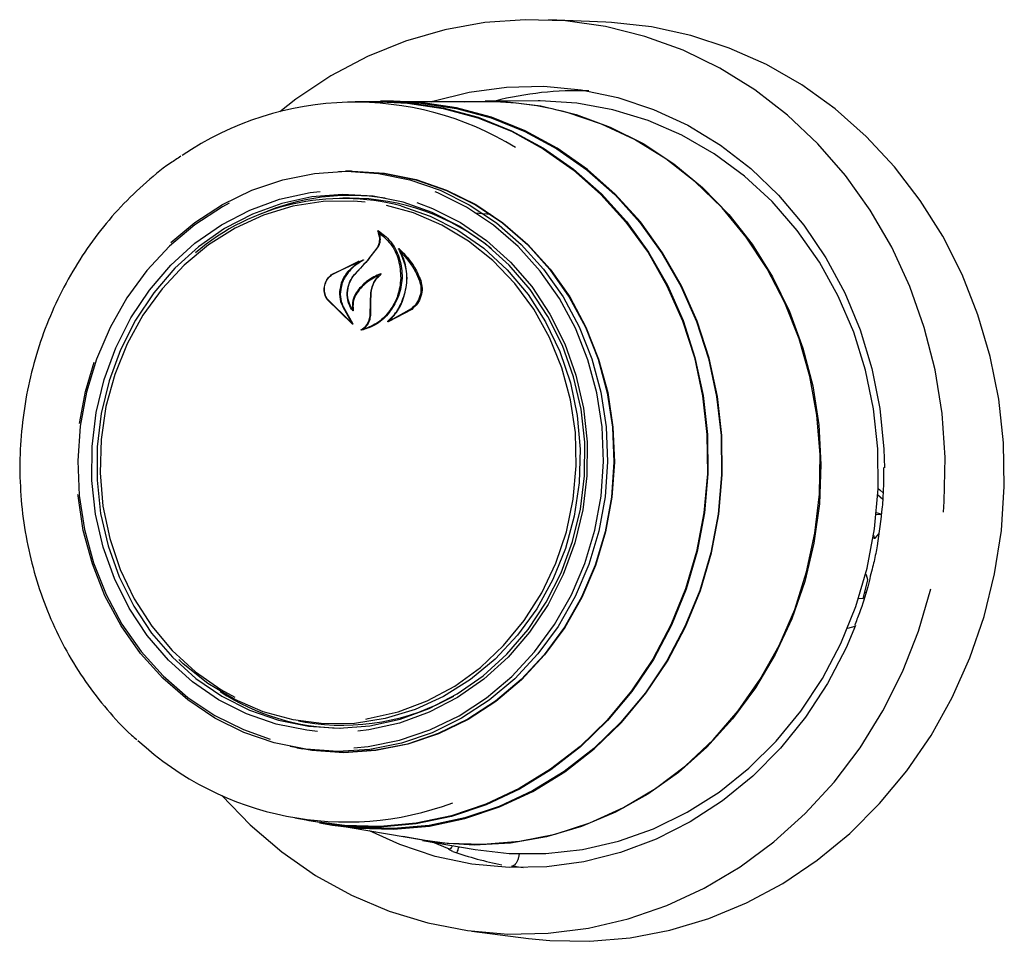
# Model space of a CAD drawing. Header units: inches. Extents: x 31 to 206, y 23 to 145.
# Tile 47 of 64: x 156.53 to 159.14, y 120.45 to 122.89. Entities that reach past the tile are written whole.
import ezdxf

# ---------------------------------------------------------------- set-up
doc = ezdxf.new("R2010")
doc.units = ezdxf.units.IN
doc.header["$LTSCALE"] = 16
doc.header["$MEASUREMENT"] = 0

msp = doc.modelspace()

# ---------------------------------------------------------------- linework, layer by layer
at = {"color": 7, "linetype": 'Continuous', "lineweight": 25}
for p, q in [((158.0855, 122.8875), (157.934, 122.8937)), ((157.4877, 122.676), (157.4209, 122.6759)), ((157.5226, 122.6779), (157.4877, 122.6778)), ((157.7651, 122.6766), (157.5223, 122.6761)), ((157.9067, 122.6786), (157.7653, 122.6784)), ((157.411, 122.4919), (157.3953, 122.4919)), ((157.4058, 122.4208), (157.3877, 122.4207)), ((157.7385, 122.3816), (157.7809, 122.3785)), ((157.4865, 122.3295), (157.483, 122.3298)), ((157.4568, 122.2593), (157.4788, 122.2879)), ((157.458, 122.2602), (157.4803, 122.2885)), ((157.5438, 122.2783), (157.5409, 122.2785)), ((157.3593, 122.2179), (157.4284, 122.2526)), ((157.3598, 122.2191), (157.4415, 122.2574)), ((157.4289, 122.2512), (157.4, 122.2248)), ((157.4205, 122.2192), (157.4568, 122.2593)), ((157.4306, 122.2525), (157.4286, 122.2527)), ((157.4613, 122.1435), (157.4623, 122.1695)), ((157.4624, 122.1437), (157.463, 122.1695)), ((157.4132, 122.0862), (157.3457, 122.1527)), ((157.4088, 122.0913), (157.3466, 122.1537)), ((157.4609, 122.1122), (157.4613, 122.1435)), ((157.4624, 122.1123), (157.4624, 122.1437)), ((157.3876, 122.1326), (157.4098, 122.0924)), ((157.389, 122.1334), (157.4142, 122.0874)), ((157.4125, 122.1275), (157.4126, 122.1275)), ((157.571, 122.1256), (157.5083, 122.0925)), ((157.5694, 122.1269), (157.5146, 122.0964)), ((157.5143, 122.0964), (157.5144, 122.0963)), ((156.7048, 121.9073), (156.7278, 121.9858)), ((156.689, 121.8223), (156.7048, 121.9073)), ((158.8064, 121.6338), (158.8204, 121.6222)), ((158.8035, 121.5822), (158.8164, 121.5811)), ((158.8166, 121.5822), (158.8038, 121.5856)), ((158.7951, 121.519), (158.7989, 121.5179)), ((158.7962, 121.526), (158.7974, 121.5201)), ((158.8014, 121.5193), (158.8103, 121.5302)), ((158.7923, 121.436), (158.7876, 121.4171)), ((158.7688, 121.3575), (158.7809, 121.4079)), ((158.776, 121.4216), (158.7748, 121.4219)), ((158.7809, 121.4079), (158.7773, 121.4199)), ((158.7688, 121.3575), (158.7564, 121.3586)), ((158.7731, 121.3754), (158.7761, 121.3746)), ((158.7466, 121.2839), (158.7269, 121.2786)), ((157.2706, 121.0331), (157.2884, 121.0301)), ((157.2662, 120.9617), (157.2817, 120.9591)), ((157.2606, 120.7761), (157.3264, 120.7647)), ((157.3261, 120.7629), (157.3606, 120.757)), ((157.3605, 120.7588), (157.5998, 120.7176)), ((157.5997, 120.7159), (157.7391, 120.6919)), ((157.6707, 120.6929), (157.6259, 120.7114)), ((157.6707, 120.6929), (157.6703, 120.6929)), ((157.8562, 120.6802), (157.854, 120.6709)), ((157.8358, 120.648), (157.8363, 120.6479)), ((157.8665, 120.6434), (157.8363, 120.6479)), ((157.73, 120.4753), (157.8804, 120.4561))]:
    msp.add_line(p, q, dxfattribs=at)
at = {"color": 7, "linetype": 'Continuous', "lineweight": 25, "flags": 128}
for points in [[(158.9816, 121.5874), (158.9837, 121.6154), (158.9859, 121.7327), (158.9778, 121.8495), (158.9593, 121.9647), (158.9308, 122.0772), (158.8924, 122.1861), (158.8445, 122.2903), (158.7875, 122.3887), (158.7221, 122.4806), (158.6487, 122.5649), (158.5681, 122.6411), (158.481, 122.7082), (158.3883, 122.7658), (158.2908, 122.8132), (158.1895, 122.8501), (158.0852, 122.8761), (157.9789, 122.8909), (157.8717, 122.8943), (157.7645, 122.8865), (157.6583, 122.8674), (157.5542, 122.8372), (157.4531, 122.7963), (157.3559, 122.7449), (157.2636, 122.6836), (157.2204, 122.6501)], [(157.8804, 120.4561), (157.9371, 120.4504), (158.0437, 120.4484), (158.1503, 120.4575), (158.2557, 120.4777), (158.359, 120.5087), (158.4592, 120.5503), (158.5556, 120.6022), (158.647, 120.6637), (158.7329, 120.7345), (158.8122, 120.8138), (158.8844, 120.9008), (158.9488, 120.9949), (159.0047, 121.0952), (159.0517, 121.2006), (159.0894, 121.3104), (159.1173, 121.4234), (159.1353, 121.5386), (159.1431, 121.6551), (159.1408, 121.7716), (159.1282, 121.8872), (159.1056, 122.0008), (159.0732, 122.1114), (159.0312, 122.2179), (158.98, 122.3194), (158.9201, 122.4149), (158.8521, 122.5036), (158.7765, 122.5847), (158.694, 122.6574), (158.6055, 122.7211), (158.5117, 122.7751), (158.4134, 122.8191), (158.3116, 122.8525), (158.2072, 122.8751), (158.1012, 122.8867), (158.0855, 122.8875)], [(157.6221, 122.6763), (157.6264, 122.6777), (157.7235, 122.7023), (157.8223, 122.7157), (157.9217, 122.7177), (158.0206, 122.7084), (158.1178, 122.6878), (158.2125, 122.6562), (158.3034, 122.614), (158.3897, 122.5614), (158.4703, 122.4993), (158.5444, 122.4282), (158.6112, 122.3489), (158.6699, 122.2622), (158.72, 122.1692), (158.7607, 122.0709), (158.7918, 121.9682), (158.8129, 121.8625), (158.8236, 121.7547), (158.8251, 121.7054)], [(157.4333, 122.6759), (157.4646, 122.6774), (157.56, 122.6747), (157.6544, 122.6607), (157.7467, 122.6356), (157.8358, 122.5997), (157.9207, 122.5535), (158.0004, 122.4974), (158.074, 122.4321), (158.1405, 122.3584), (158.1993, 122.2772), (158.2495, 122.1894), (158.2907, 122.096), (158.3224, 121.9981), (158.3441, 121.8969), (158.3556, 121.7935), (158.3568, 121.6893), (158.3477, 121.5853), (158.3284, 121.4829), (158.2991, 121.3831), (158.2601, 121.2873), (158.212, 121.1965), (158.1552, 121.1117), (158.0904, 121.034), (158.0185, 120.9643), (157.9402, 120.9034), (157.8564, 120.8519), (157.7682, 120.8106), (157.6766, 120.7799), (157.5826, 120.7602), (157.4873, 120.7516), (157.392, 120.7544), (157.2976, 120.7684), (157.2728, 120.774)], [(157.4877, 122.676), (157.5599, 122.6729), (157.6541, 122.6589), (157.7462, 122.6339), (157.8352, 122.5981), (157.9199, 122.5519), (157.9994, 122.4959), (158.0728, 122.4307), (158.1393, 122.3572), (158.1979, 122.2761), (158.248, 122.1884), (158.2892, 122.0952), (158.3207, 121.9975), (158.3424, 121.8965), (158.3539, 121.7934), (158.3552, 121.6893), (158.3461, 121.5856), (158.3268, 121.4833), (158.2975, 121.3838), (158.2586, 121.2881), (158.2106, 121.1974), (158.1539, 121.1128), (158.0893, 121.0353), (158.0175, 120.9657), (157.9393, 120.9049), (157.8557, 120.8536), (157.7677, 120.8124), (157.6762, 120.7817), (157.5824, 120.762), (157.4873, 120.7535), (157.3921, 120.7562), (157.3264, 120.7647)], [(158.366, 121.4792), (158.3854, 121.582), (158.3945, 121.6863), (158.3933, 121.7908), (158.3817, 121.8945), (158.3599, 121.996), (158.3282, 122.0942), (158.2869, 122.1879), (158.2364, 122.276), (158.1775, 122.3575), (158.1108, 122.4314), (158.037, 122.4969), (157.9571, 122.5532), (157.8719, 122.5996), (157.7825, 122.6356), (157.6899, 122.6607), (157.5952, 122.6748), (157.5226, 122.6779)], [(157.7115, 122.6765), (157.7217, 122.6771), (157.8179, 122.6768), (157.9133, 122.6653), (158.0069, 122.6427), (158.0977, 122.6094), (158.1845, 122.5657), (158.2665, 122.512), (158.3426, 122.4491), (158.4121, 122.3775), (158.474, 122.2982), (158.5279, 122.2121), (158.5729, 122.12), (158.6087, 122.023), (158.6348, 121.9223), (158.6508, 121.819), (158.6567, 121.7142), (158.6524, 121.6092), (158.6379, 121.5051), (158.6134, 121.4031), (158.5791, 121.3043), (158.5355, 121.21), (158.483, 121.1211), (158.4222, 121.0386), (158.3538, 120.9636), (158.2787, 120.8968), (158.1976, 120.839), (158.1114, 120.7908), (158.0212, 120.7529), (157.928, 120.7256), (157.8328, 120.7092), (157.7367, 120.7039), (157.6408, 120.7099), (157.547, 120.7267)], [(157.5673, 122.675), (157.5947, 122.673), (157.6893, 122.659), (157.7817, 122.6339), (157.8709, 122.598), (157.9559, 122.5517), (158.0357, 122.4955), (158.1094, 122.4301), (158.176, 122.3563), (158.2348, 122.275), (158.2851, 122.187), (158.3264, 122.0935), (158.3581, 121.9955), (158.3798, 121.8942), (158.3914, 121.7907), (158.3926, 121.6863), (158.3835, 121.5822), (158.3641, 121.4797)], [(158.779, 121.4389), (158.7988, 121.5433), (158.8083, 121.6494), (158.8075, 121.7557), (158.7964, 121.8612), (158.775, 121.9646), (158.7437, 122.0648), (158.7027, 122.1606), (158.6526, 122.251), (158.5939, 122.3349), (158.5272, 122.4114), (158.4534, 122.4795), (158.3733, 122.5386), (158.2877, 122.588), (158.1977, 122.627), (158.1043, 122.6554), (158.0085, 122.6726), (157.9113, 122.6786), (157.9067, 122.6786)], [(157.5998, 120.7176), (157.6647, 120.7091), (157.7606, 120.706), (157.8564, 120.714), (157.951, 120.7331), (158.0434, 120.7631), (158.1326, 120.8035), (158.2174, 120.8541), (158.2969, 120.9141), (158.3703, 120.9829), (158.4367, 121.0597), (158.4954, 121.1437), (158.5456, 121.2339), (158.5869, 121.3293), (158.6187, 121.4288), (158.6407, 121.5312), (158.6527, 121.6355), (158.6545, 121.7404), (158.646, 121.8447), (158.6274, 121.9473), (158.599, 122.047), (158.5609, 122.1427), (158.5137, 122.2332), (158.4579, 122.3176), (158.3941, 122.395), (158.323, 122.4643), (158.2454, 122.5249), (158.1623, 122.576), (158.0746, 122.6171), (157.9832, 122.6477)], [(156.9314, 122.3026), (156.9953, 122.3561), (157.0688, 122.4041), (157.1469, 122.4422), (157.2285, 122.4697), (157.3125, 122.4864), (157.3974, 122.4919), (157.4823, 122.4861), (157.5657, 122.4693), (157.6465, 122.4415), (157.7235, 122.4033), (157.7955, 122.3551), (157.8616, 122.2977), (157.9208, 122.2319), (157.9722, 122.1586), (158.015, 122.079), (158.0486, 121.9942), (158.0726, 121.9054), (158.0866, 121.814), (158.0903, 121.7212), (158.0838, 121.6284), (158.0671, 121.537), (158.0405, 121.4483), (158.0043, 121.3636), (157.9591, 121.2841), (157.9056, 121.211), (157.8444, 121.1454), (157.7766, 121.0881), (157.7031, 121.0402), (157.625, 121.0021), (157.5434, 120.9746), (157.4595, 120.9579), (157.3745, 120.9524), (157.2897, 120.9582), (157.2062, 120.975), (157.1255, 121.0028), (157.0485, 121.041), (156.9764, 121.0892), (156.9103, 121.1466), (156.8511, 121.2124), (156.7998, 121.2857), (156.7569, 121.3653), (156.7233, 121.4501), (156.6993, 121.5389), (156.6854, 121.6303), (156.685, 121.6342)], [(157.3767, 122.4916), (157.4137, 122.4926), (157.4988, 122.4868), (157.5824, 122.4699), (157.6634, 122.4421), (157.7406, 122.4037), (157.8129, 122.3554), (157.8792, 122.2978), (157.9385, 122.2319), (157.99, 122.1584), (158.0329, 122.0786), (158.0667, 121.9936), (158.0907, 121.9046), (158.1047, 121.8129), (158.1085, 121.7198), (158.102, 121.6268), (158.0852, 121.5351), (158.0585, 121.4462), (158.0222, 121.3613), (157.9769, 121.2816), (157.9232, 121.2083), (157.862, 121.1424), (157.794, 121.0851), (157.7203, 121.0369), (157.6419, 120.9988), (157.5601, 120.9712), (157.4759, 120.9545), (157.3907, 120.949), (157.3057, 120.9547), (157.2479, 120.9652)], [(157.411, 122.4919), (157.4131, 122.4919), (157.4981, 122.4862), (157.5817, 122.4693), (157.6626, 122.4414), (157.7397, 122.4031), (157.8119, 122.3549), (157.8781, 122.2973), (157.9374, 122.2314), (157.9889, 122.1581), (158.0317, 122.0783), (158.0654, 121.9934), (158.0895, 121.9044), (158.1035, 121.8128), (158.1072, 121.7199), (158.1007, 121.6269), (158.084, 121.5354), (158.0573, 121.4465), (158.021, 121.3617), (157.9758, 121.282), (157.9221, 121.2088), (157.8609, 121.143), (157.793, 121.0857), (157.7193, 121.0376), (157.6411, 120.9995), (157.5593, 120.9719), (157.4753, 120.9553), (157.3901, 120.9498), (157.3051, 120.9555), (157.2817, 120.9591)], [(157.3208, 121.0054), (157.2923, 121.0084), (157.2112, 121.0246), (157.1327, 121.0518), (157.0582, 121.0896), (156.9887, 121.1373), (156.9253, 121.1943), (156.8692, 121.2596), (156.821, 121.3322), (156.7817, 121.411), (156.7517, 121.4947), (156.7317, 121.582), (156.7219, 121.6715), (156.7225, 121.7618), (156.7334, 121.8515), (156.7544, 121.9392), (156.7854, 122.0234), (156.8257, 122.103), (156.8747, 122.1765), (156.9317, 122.2428), (156.9957, 122.301), (157.0658, 122.35), (157.1409, 122.3892), (157.2196, 122.4178), (157.3009, 122.4355), (157.3278, 122.4388)], [(157.5481, 122.4097), (157.4682, 122.4257), (157.387, 122.4305), (157.3058, 122.4242), (157.2257, 122.4068), (157.1482, 122.3786), (157.0743, 122.34), (157.0053, 122.2917), (156.9422, 122.2345), (156.8861, 122.1692), (156.8379, 122.0968), (156.7982, 122.0185), (156.7677, 121.9355), (156.747, 121.8492), (156.7362, 121.7609), (156.7357, 121.672), (156.7454, 121.5839), (156.7651, 121.4979), (156.7945, 121.4155), (156.8333, 121.338), (156.8807, 121.2665), (156.936, 121.2022), (156.9983, 121.1461), (157.0668, 121.099), (157.1402, 121.0619), (157.2174, 121.0351), (157.2972, 121.0192), (157.3784, 121.0143), (157.4597, 121.0207), (157.5397, 121.0381), (157.6173, 121.0663), (157.6912, 121.1048), (157.7602, 121.1531), (157.8232, 121.2103), (157.8793, 121.2757), (157.9276, 121.3481), (157.9673, 121.4263), (157.9977, 121.5093), (158.0185, 121.5956), (158.0292, 121.6839), (158.0298, 121.7728), (158.0201, 121.861), (158.0004, 121.9469), (157.9709, 122.0293), (157.9322, 122.1069), (157.8848, 122.1784), (157.8295, 122.2427), (157.7671, 122.2988), (157.6987, 122.3458), (157.6253, 122.383), (157.5481, 122.4097)], [(157.4171, 120.962), (157.4551, 120.9658), (157.5382, 120.9823), (157.619, 121.0096), (157.6964, 121.0472), (157.7691, 121.0948), (157.8363, 121.1514), (157.8968, 121.2164), (157.9498, 121.2888), (157.9945, 121.3675), (158.0304, 121.4513), (158.0567, 121.5392), (158.0732, 121.6297), (158.0797, 121.7215), (158.076, 121.8134), (158.0622, 121.9039), (158.0384, 121.9918), (158.0051, 122.0758), (157.9627, 122.1546), (157.9119, 122.2271), (157.8533, 122.2922), (157.7878, 122.3491), (157.7165, 122.3968), (157.6403, 122.4347), (157.6329, 122.4377)], [(157.0861, 122.4074), (157.0683, 122.3977), (156.9956, 122.3501), (156.9284, 122.2935), (156.8679, 122.2285), (156.8149, 122.1561), (156.7702, 122.0774), (156.7343, 121.9936), (156.708, 121.9057), (156.6914, 121.8152), (156.685, 121.7234), (156.6887, 121.6315), (156.7025, 121.541), (156.7263, 121.4531), (156.7596, 121.3691), (156.802, 121.2903), (156.8528, 121.2178), (156.9114, 121.1527), (156.9768, 121.0958), (157.0482, 121.0481), (157.1244, 121.0102), (157.1953, 120.9853)], [(157.4472, 122.4103), (157.417, 122.4128), (157.336, 122.4116), (157.2557, 122.3991), (157.1773, 122.3755), (157.1022, 122.3412), (157.0316, 122.2967), (156.9666, 122.2428), (156.9083, 122.1804), (156.8577, 122.1104), (156.8156, 122.0341), (156.7827, 121.9527), (156.7595, 121.8676), (156.7465, 121.78), (156.7438, 121.6915), (156.7514, 121.6035), (156.7693, 121.5175), (156.7972, 121.4349), (156.8346, 121.357), (156.8808, 121.2851), (156.9352, 121.2204), (156.9968, 121.164), (157.0646, 121.1167), (157.1015, 121.0962)], [(157.5422, 122.4003), (157.6198, 122.3732), (157.6935, 122.3355), (157.7621, 122.2877), (157.8243, 122.2307), (157.8793, 122.1653), (157.926, 122.0926), (157.9638, 122.0139), (157.9919, 121.9304), (158.01, 121.8435), (158.0178, 121.7546), (158.015, 121.6651), (158.0018, 121.5766), (157.9784, 121.4905), (157.9452, 121.4083), (157.9026, 121.3312), (157.8515, 121.2605), (157.7926, 121.1974), (157.7269, 121.1429), (157.6555, 121.098), (157.5796, 121.0633), (157.5004, 121.0394), (157.4192, 121.0268), (157.3373, 121.0256), (157.2561, 121.0358), (157.177, 121.0573), (157.1011, 121.0898), (157.0299, 121.1326), (156.9643, 121.1851), (156.9529, 121.1959)], [(157.5844, 122.4094), (157.6255, 122.3936), (157.7, 122.3559), (157.7695, 122.3081), (157.8329, 122.2511), (157.8891, 122.1858), (157.9372, 122.1132), (157.9766, 122.0344), (158.0065, 121.9507), (158.0265, 121.8634), (158.0363, 121.7739), (158.0358, 121.6836), (158.0249, 121.5939), (158.0038, 121.5063), (157.9728, 121.422), (157.9325, 121.3425), (157.8835, 121.269), (157.8265, 121.2026), (157.7625, 121.1444), (157.6924, 121.0954), (157.6174, 121.0563), (157.5386, 121.0276), (157.4573, 121.01), (157.4276, 121.0063)], [(157.449, 121.0383), (157.4555, 121.0393), (157.535, 121.0574), (157.6119, 121.0864), (157.6849, 121.1259), (157.7529, 121.1752), (157.8146, 121.2334), (157.8692, 121.2998), (157.9156, 121.373), (157.9532, 121.452), (157.9813, 121.5355), (157.9994, 121.6221), (158.0073, 121.7103), (158.0049, 121.7987), (157.9921, 121.8858), (157.9691, 121.9703), (157.9365, 122.0508), (157.8946, 122.1258), (157.8442, 122.1942), (157.7861, 122.2549), (157.7212, 122.3069), (157.6507, 122.3493), (157.5757, 122.3814), (157.5036, 122.4014)], [(158.8083, 121.6498), (158.8126, 121.6464), (158.8226, 121.6375)], [(158.7974, 121.5201), (158.7977, 121.5192), (158.798, 121.5186), (158.7985, 121.5181), (158.799, 121.5179), (158.7995, 121.5179), (158.8001, 121.5182), (158.8008, 121.5186), (158.8014, 121.5193)], [(157.3606, 120.757), (157.4266, 120.7484), (157.5223, 120.7457), (157.6178, 120.7543), (157.7121, 120.7741), (157.804, 120.8049), (157.8925, 120.8463), (157.9766, 120.8979), (158.0551, 120.959), (158.1273, 121.0289), (158.1922, 121.1069), (158.2492, 121.1919), (158.2975, 121.283), (158.3366, 121.3792), (158.366, 121.4792)], [(158.3641, 121.4797), (158.3348, 121.3798), (158.2958, 121.2838), (158.2475, 121.1929), (158.1907, 121.108), (158.1259, 121.0302), (158.0538, 120.9604), (157.9754, 120.8994), (157.8915, 120.8479), (157.8032, 120.8066), (157.7114, 120.7758), (157.6173, 120.7561), (157.522, 120.7475), (157.4265, 120.7502), (157.3864, 120.7548)], [(157.7391, 120.6919), (157.8291, 120.6814), (157.9265, 120.6811), (158.0235, 120.692), (158.119, 120.7142), (158.212, 120.7472), (158.3013, 120.7909), (158.3861, 120.8446), (158.4653, 120.9078), (158.5381, 120.9797), (158.6035, 121.0595), (158.6609, 121.1463), (158.7097, 121.2392), (158.7492, 121.3371), (158.779, 121.4389)], [(157.0672, 120.8351), (157.1418, 120.7576), (157.2257, 120.6859), (157.3157, 120.6234), (157.4109, 120.5708), (157.5105, 120.5286), (157.6134, 120.4972), (157.7188, 120.4768), (157.8257, 120.4677), (157.933, 120.4698), (158.0398, 120.4833), (158.1451, 120.508), (158.2479, 120.5436), (158.3471, 120.5898), (158.442, 120.6462), (158.5316, 120.7123), (158.615, 120.7874), (158.6916, 120.8709), (158.7605, 120.9619), (158.8212, 121.0597), (158.873, 121.1632), (158.9155, 121.2716), (158.9483, 121.3838)], [(158.7482, 121.2863), (158.7233, 121.2274), (158.6739, 121.1323), (158.6158, 121.0433), (158.5496, 120.9612), (158.476, 120.8871), (158.3958, 120.8216), (158.3099, 120.7655), (158.2193, 120.7195), (158.1249, 120.684), (158.0277, 120.6594), (157.9289, 120.646), (157.8296, 120.644), (157.7307, 120.6533), (157.6334, 120.6738), (157.5388, 120.7054), (157.4589, 120.7419)]]:
    msp.add_lwpolyline(points, dxfattribs=at)
at = {"color": 7, "linetype": 'Continuous', "lineweight": 25}
for centre, radius, start, end in [((158.0087, 121.8311), 0.8746, 87.921, 104.3515), ((157.4205, 121.8612), 0.8141, 58.4836, 124.3063), ((157.7667, 121.8519), 0.8247, 74.7807, 90.1121), ((157.4077, 121.8272), 0.6006, 81.1211, 113.4073), ((157.389, 121.8154), 0.6045, 75.3203, 130.44), ((157.4047, 121.8231), 0.5977, 50.8359, 89.9017), ((164.308, 115.877), 9.3632, 137.02005, 137.35449), ((158.7756, 121.4198), 0.00176, 4.1686, 124.7117), ((157.3892, 121.6131), 0.5988, 236.8969, 269.2834), ((157.3874, 121.6207), 0.5988, 260.4912, 299.48), ((157.3968, 121.5786), 0.8135, 227.2277, 290.3459), ((157.9733, 121.5087), 0.8724, 250.3596, 259.2314)]:
    msp.add_arc(centre, radius, start, end, dxfattribs=at)
for points, knots in [([(156.9584, 122.5317), (156.9491, 122.5258), (156.9136, 122.5035), (156.8572, 122.4562), (156.79, 122.3904), (156.7296, 122.3172), (156.6761, 122.2378), (156.6304, 122.153), (156.5927, 122.0636), (156.5636, 121.9707), (156.5433, 121.8752), (156.532, 121.778), (156.5298, 121.6802), (156.5369, 121.5828), (156.5531, 121.4868), (156.5782, 121.3932), (156.612, 121.303), (156.6542, 121.2173), (156.7042, 121.1366), (156.762, 121.0626), (156.8081, 121.0115), (156.8366, 120.9876), (156.8414, 120.9836)], [0, 0, 0, 0, 0.0193591, 0.0730679, 0.1268156, 0.1805998, 0.2344169, 0.2882625, 0.3421322, 0.3960213, 0.449926, 0.5038424, 0.5577667, 0.6116951, 0.6656236, 0.7195479, 0.7734634, 0.8273652, 0.8812471, 0.9351035, 0.9889277, 1, 1, 1, 1]), ([(157.4788, 122.2879), (157.481, 122.2921), (157.4852, 122.3004), (157.4864, 122.3145), (157.4844, 122.3238), (157.4824, 122.3282), (157.4822, 122.3286)], [0, 0, 0, 0, 0.322035, 0.644191, 0.96662, 1, 1, 1, 1]), ([(157.4803, 122.2885), (157.4825, 122.2925), (157.4868, 122.3006), (157.4881, 122.3141), (157.4859, 122.3253), (157.4825, 122.3311), (157.4812, 122.3332)], [0, 0, 0, 0, 0.278316, 0.556601, 0.835295, 1, 1, 1, 1]), ([(157.4812, 122.3332), (157.4812, 122.3333), (157.4811, 122.3334), (157.4811, 122.3337), (157.4811, 122.3339), (157.4813, 122.3342), (157.4815, 122.3344), (157.4818, 122.3345), (157.482, 122.3345), (157.4822, 122.3344), (157.4823, 122.3344), (157.4823, 122.3344)], [0, 0, 0, 0, 0.123143, 0.246034, 0.370682, 0.496097, 0.621009, 0.74366, 0.864166, 0.982646, 1, 1, 1, 1]), ([(157.4833, 122.3297), (157.4833, 122.3297), (157.4831, 122.3298), (157.4829, 122.3298), (157.4826, 122.3298), (157.4824, 122.3296), (157.4822, 122.3294), (157.4821, 122.3291), (157.4821, 122.3289), (157.4822, 122.3287), (157.4822, 122.3286)], [0, 0, 0, 0, 0.125597, 0.251419, 0.377158, 0.503278, 0.631361, 0.760616, 0.890505, 1, 1, 1, 1]), ([(157.4823, 122.3344), (157.4935, 122.3258), (157.517, 122.3077), (157.5392, 122.2655), (157.5455, 122.2301), (157.545, 122.2108), (157.545, 122.2084)], [0, 0, 0, 0, 0.296387, 0.623257, 0.953009, 1, 1, 1, 1]), ([(157.4833, 122.3297), (157.4944, 122.3202), (157.5173, 122.3006), (157.5384, 122.2574), (157.5406, 122.2246), (157.5417, 122.2085)], [0, 0, 0, 0, 0.321885, 0.666054, 1, 1, 1, 1]), ([(157.5362, 122.2855), (157.5361, 122.2856), (157.5361, 122.2857), (157.536, 122.286), (157.5361, 122.2863), (157.5363, 122.2865), (157.5365, 122.2867), (157.5367, 122.2868), (157.537, 122.2868), (157.5372, 122.2867), (157.5373, 122.2866), (157.5373, 122.2866)], [0, 0, 0, 0, 0.117543, 0.234703, 0.353458, 0.473529, 0.593375, 0.712011, 0.828244, 0.942684, 1, 1, 1, 1]), ([(157.5433, 122.1419), (157.5489, 122.1577), (157.5602, 122.1892), (157.5576, 122.2391), (157.5458, 122.2703), (157.5369, 122.2844), (157.5362, 122.2855)], [0, 0, 0, 0, 0.324346, 0.648698, 0.972585, 1, 1, 1, 1]), ([(157.5373, 122.2866), (157.5525, 122.271), (157.5763, 122.2464), (157.5897, 122.2139), (157.5947, 122.2021)], [0, 0, 0, 0, 0.635984, 1, 1, 1, 1]), ([(157.5413, 122.2783), (157.5413, 122.2784), (157.5411, 122.2785), (157.5409, 122.2785), (157.5406, 122.2785), (157.5404, 122.2784), (157.5402, 122.2782), (157.5401, 122.2779), (157.54, 122.2776), (157.5401, 122.2774), (157.5401, 122.2773), (157.5402, 122.2773)], [0, 0, 0, 0, 0.11659, 0.232847, 0.34915, 0.465958, 0.583986, 0.703147, 0.82309, 0.94277, 1, 1, 1, 1]), ([(157.5439, 122.1413), (157.5492, 122.1572), (157.5599, 122.1889), (157.5576, 122.2374), (157.5457, 122.2646), (157.5402, 122.2773)], [0, 0, 0, 0, 0.348801, 0.697655, 1, 1, 1, 1]), ([(157.5413, 122.2783), (157.5558, 122.2618), (157.576, 122.2387), (157.5879, 122.2098), (157.5912, 122.2016)], [0, 0, 0, 0, 0.7187582, 1, 1, 1, 1]), ([(157.4419, 122.2559), (157.4323, 122.2499), (157.4177, 122.241), (157.4063, 122.228), (157.4025, 122.2237)], [0, 0, 0, 0, 0.666171, 1, 1, 1, 1]), ([(157.4289, 122.2512), (157.429, 122.2513), (157.4291, 122.2514), (157.4292, 122.2516), (157.4293, 122.2519), (157.4292, 122.2522), (157.4291, 122.2524), (157.429, 122.2526), (157.4287, 122.2527), (157.4285, 122.2527), (157.4284, 122.2527), (157.4284, 122.2526)], [0, 0, 0, 0, 0.11846, 0.236725, 0.355566, 0.47497, 0.593884, 0.712004, 0.829299, 0.945897, 1, 1, 1, 1]), ([(157.4415, 122.2574), (157.4416, 122.2574), (157.4418, 122.2574), (157.442, 122.2573), (157.4422, 122.2572), (157.4423, 122.257), (157.4424, 122.2567), (157.4424, 122.2564), (157.4423, 122.2562), (157.4421, 122.256), (157.442, 122.2559), (157.4419, 122.2559)], [0, 0, 0, 0, 0.113134, 0.226287, 0.339365, 0.453482, 0.568977, 0.6862, 0.804488, 0.922829, 1, 1, 1, 1]), ([(157.3457, 122.1527), (157.3434, 122.1571), (157.3388, 122.1658), (157.3378, 122.1816), (157.3415, 122.197), (157.3492, 122.2103), (157.3565, 122.2164), (157.3598, 122.2191)], [0, 0, 0, 0, 0.2063155, 0.412585, 0.6199658, 0.8275669, 1, 1, 1, 1]), ([(157.3466, 122.1537), (157.3443, 122.1579), (157.3398, 122.1663), (157.3386, 122.1815), (157.3418, 122.1964), (157.349, 122.2093), (157.356, 122.2152), (157.3593, 122.2179)], [0, 0, 0, 0, 0.205659, 0.411398, 0.617782, 0.824289, 1, 1, 1, 1]), ([(157.4, 122.2248), (157.3944, 122.2167), (157.3872, 122.2062), (157.3834, 122.1941), (157.3826, 122.1914)], [0, 0, 0, 0, 0.775735, 1, 1, 1, 1]), ([(157.4025, 122.2237), (157.3968, 122.2157), (157.3896, 122.2054), (157.3857, 122.1936), (157.3849, 122.191)], [0, 0, 0, 0, 0.779145, 1, 1, 1, 1]), ([(157.4141, 122.1222), (157.4104, 122.1279), (157.4025, 122.1401), (157.3983, 122.1632), (157.4014, 122.1879), (157.4101, 122.2074), (157.4181, 122.2169), (157.4208, 122.2201)], [0, 0, 0, 0, 0.199032, 0.4256198, 0.6540078, 0.8840998, 1, 1, 1, 1]), ([(157.412, 122.1278), (157.4088, 122.1337), (157.4019, 122.1463), (157.3993, 122.1695), (157.4038, 122.1935), (157.4125, 122.2099), (157.4191, 122.2176), (157.4205, 122.2192)], [0, 0, 0, 0, 0.211272, 0.4520564, 0.693901, 0.9365866, 1, 1, 1, 1]), ([(157.4885, 122.2202), (157.4763, 122.2147), (157.4542, 122.2047), (157.4372, 122.1866), (157.4296, 122.1786)], [0, 0, 0, 0, 0.5544372, 1, 1, 1, 1]), ([(157.463, 122.1695), (157.4643, 122.1768), (157.467, 122.1915), (157.4774, 122.2082), (157.486, 122.2159), (157.4891, 122.2188)], [0, 0, 0, 0, 0.387705, 0.775512, 1, 1, 1, 1]), ([(157.4885, 122.2202), (157.4886, 122.2202), (157.4888, 122.2202), (157.489, 122.2202), (157.4892, 122.22), (157.4894, 122.2198), (157.4895, 122.2196), (157.4895, 122.2193), (157.4894, 122.219), (157.4892, 122.2189), (157.4891, 122.2188), (157.4891, 122.2188)], [0, 0, 0, 0, 0.119103, 0.238301, 0.35723, 0.476142, 0.595766, 0.716512, 0.837842, 0.959589, 1, 1, 1, 1]), ([(157.3826, 122.1914), (157.3809, 122.1828), (157.3776, 122.1655), (157.3817, 122.1453), (157.3864, 122.1352), (157.3876, 122.1326)], [0, 0, 0, 0, 0.427052, 0.854253, 1, 1, 1, 1]), ([(157.3849, 122.191), (157.3831, 122.1825), (157.3796, 122.1655), (157.3834, 122.1458), (157.3879, 122.1359), (157.389, 122.1334)], [0, 0, 0, 0, 0.4291024, 0.8582563, 1, 1, 1, 1]), ([(157.4828, 122.2155), (157.4706, 122.2092), (157.4516, 122.1992), (157.4368, 122.1832), (157.4315, 122.1775)], [0, 0, 0, 0, 0.641492, 1, 1, 1, 1]), ([(157.4623, 122.1695), (157.4637, 122.177), (157.4667, 122.1921), (157.4762, 122.2066), (157.4825, 122.2132), (157.4835, 122.2142)], [0, 0, 0, 0, 0.456282, 0.91253, 1, 1, 1, 1]), ([(157.5417, 122.2085), (157.5401, 122.1926), (157.5379, 122.171), (157.5292, 122.1511), (157.527, 122.1459)], [0, 0, 0, 0, 0.7361274, 1, 1, 1, 1]), ([(157.545, 122.2084), (157.5431, 122.1923), (157.5405, 122.1705), (157.5314, 122.1504), (157.529, 122.1452)], [0, 0, 0, 0, 0.739885, 1, 1, 1, 1]), ([(157.5912, 122.2016), (157.593, 122.1951), (157.5965, 122.1819), (157.5934, 122.1608), (157.5847, 122.1412), (157.5745, 122.1317), (157.5694, 122.1269)], [0, 0, 0, 0, 0.249255, 0.498558, 0.748961, 1, 1, 1, 1]), ([(157.5947, 122.2021), (157.5964, 122.1954), (157.5999, 122.1818), (157.5963, 122.1602), (157.587, 122.1401), (157.5763, 122.1304), (157.571, 122.1256)], [0, 0, 0, 0, 0.249695, 0.499309, 0.75082, 1, 1, 1, 1]), ([(157.4296, 122.1786), (157.4255, 122.1725), (157.4171, 122.1604), (157.413, 122.1422), (157.4133, 122.1317), (157.4134, 122.1284)], [0, 0, 0, 0, 0.407831, 0.815767, 1, 1, 1, 1]), ([(157.4315, 122.1775), (157.4273, 122.1715), (157.4189, 122.1597), (157.4142, 122.14), (157.4151, 122.128), (157.4155, 122.1229)], [0, 0, 0, 0, 0.3689898, 0.7379511, 1, 1, 1, 1]), ([(157.529, 122.1452), (157.5213, 122.1323), (157.5057, 122.1066), (157.4722, 122.0811), (157.4481, 122.0736), (157.4376, 122.0703)], [0, 0, 0, 0, 0.35999, 0.720089, 1, 1, 1, 1]), ([(157.527, 122.1459), (157.5195, 122.1332), (157.5046, 122.1078), (157.4741, 122.0844), (157.4533, 122.0767), (157.4455, 122.0738)], [0, 0, 0, 0, 0.3849, 0.769927, 1, 1, 1, 1]), ([(157.5077, 122.0939), (157.5171, 122.1035), (157.5313, 122.1179), (157.5403, 122.1359), (157.5433, 122.1419)], [0, 0, 0, 0, 0.6702649, 1, 1, 1, 1]), ([(157.5139, 122.0977), (157.5229, 122.108), (157.5345, 122.1214), (157.5421, 122.1376), (157.5439, 122.1413)], [0, 0, 0, 0, 0.766376, 1, 1, 1, 1]), ([(157.412, 122.1278), (157.4121, 122.1277), (157.4122, 122.1276), (157.4124, 122.1275), (157.4127, 122.1275), (157.4129, 122.1276), (157.4131, 122.1277), (157.4133, 122.1279), (157.4134, 122.1282), (157.4134, 122.1283), (157.4134, 122.1284)], [0, 0, 0, 0, 0.128666, 0.257261, 0.385754, 0.513958, 0.642206, 0.771451, 0.901171, 1, 1, 1, 1]), ([(157.4155, 122.1229), (157.4155, 122.1228), (157.4155, 122.1227), (157.4154, 122.1224), (157.4152, 122.1222), (157.415, 122.122), (157.4147, 122.122), (157.4145, 122.122), (157.4143, 122.1221), (157.4142, 122.1222), (157.4141, 122.1222)], [0, 0, 0, 0, 0.13037, 0.260532, 0.391099, 0.520849, 0.649515, 0.777288, 0.904515, 1, 1, 1, 1]), ([(157.4371, 122.0717), (157.4398, 122.0736), (157.4467, 122.0784), (157.4552, 122.0896), (157.4599, 122.102), (157.4606, 122.1097), (157.4609, 122.1122)], [0, 0, 0, 0, 0.206003, 0.524655, 0.845104, 1, 1, 1, 1]), ([(157.4449, 122.0752), (157.4478, 122.0781), (157.4543, 122.0847), (157.4607, 122.0978), (157.4618, 122.1077), (157.4624, 122.1123)], [0, 0, 0, 0, 0.292801, 0.676007, 1, 1, 1, 1]), ([(157.4142, 122.0874), (157.4143, 122.0873), (157.4143, 122.0871), (157.4143, 122.0868), (157.4143, 122.0866), (157.4141, 122.0864), (157.4139, 122.0862), (157.4137, 122.0861), (157.4134, 122.0861), (157.4133, 122.0862), (157.4132, 122.0862)], [0, 0, 0, 0, 0.1254874, 0.2506342, 0.3765247, 0.5023893, 0.6282132, 0.7529537, 0.8768965, 1, 1, 1, 1]), ([(157.5083, 122.0925), (157.5082, 122.0925), (157.508, 122.0925), (157.5078, 122.0925), (157.5076, 122.0927), (157.5074, 122.0929), (157.5074, 122.0931), (157.5074, 122.0934), (157.5075, 122.0937), (157.5076, 122.0938), (157.5077, 122.0939)], [0, 0, 0, 0, 0.123092, 0.245937, 0.368224, 0.490189, 0.61295, 0.736629, 0.861368, 1, 1, 1, 1]), ([(157.5139, 122.0977), (157.5139, 122.0976), (157.5137, 122.0975), (157.5137, 122.0972), (157.5137, 122.097), (157.5137, 122.0967), (157.5139, 122.0965), (157.5141, 122.0964), (157.5144, 122.0963), (157.5145, 122.0964), (157.5146, 122.0964)], [0, 0, 0, 0, 0.125514, 0.251194, 0.376713, 0.502033, 0.626722, 0.750348, 0.874063, 1, 1, 1, 1]), ([(157.4376, 122.0703), (157.4375, 122.0703), (157.4373, 122.0702), (157.4371, 122.0703), (157.4369, 122.0705), (157.4368, 122.0707), (157.4367, 122.071), (157.4368, 122.0712), (157.4369, 122.0715), (157.437, 122.0717), (157.4371, 122.0717), (157.4371, 122.0717)], [0, 0, 0, 0, 0.118532, 0.23696, 0.355281, 0.474195, 0.593667, 0.71369, 0.834422, 0.955111, 1, 1, 1, 1]), ([(158.8228, 121.7056), (158.8228, 121.6867), (158.8229, 121.6519), (158.8203, 121.6172), (158.8191, 121.6012)], [0, 0, 0, 0, 0.540632, 1, 1, 1, 1]), ([(158.8191, 121.6012), (158.8152, 121.5668), (158.8097, 121.5183), (158.7993, 121.4634), (158.7941, 121.4429), (158.7923, 121.436)], [0, 0, 0, 0, 0.620406, 0.872299, 1, 1, 1, 1]), ([(158.7876, 121.4171), (158.7853, 121.4077), (158.7773, 121.3747), (158.7635, 121.3309), (158.75, 121.2974), (158.7455, 121.2862)], [0, 0, 0, 0, 0.210191, 0.736809, 1, 1, 1, 1]), ([(157.6707, 120.6929), (157.6717, 120.6932), (157.6736, 120.6938), (157.6767, 120.6973), (157.6785, 120.7008), (157.6792, 120.7022)], [0, 0, 0, 0, 0.378703, 0.757352, 1, 1, 1, 1]), ([(157.6801, 120.687), (157.6782, 120.6877), (157.6745, 120.6891), (157.6707, 120.691), (157.6689, 120.6923), (157.6691, 120.6929), (157.67, 120.6929), (157.6703, 120.6929)], [0, 0, 0, 0, 0.228129, 0.456277, 0.684395, 0.91192, 1, 1, 1, 1]), ([(157.6954, 120.6994), (157.6946, 120.6964), (157.6931, 120.6909), (157.691, 120.6864), (157.6901, 120.6843)], [0, 0, 0, 0, 0.555206, 1, 1, 1, 1]), ([(157.854, 120.6709), (157.8532, 120.6682), (157.8516, 120.6628), (157.8478, 120.6557), (157.8434, 120.6505), (157.8394, 120.648), (157.8372, 120.6479), (157.8363, 120.6479)], [0, 0, 0, 0, 0.216742, 0.433444, 0.651036, 0.868861, 1, 1, 1, 1])]:
    msp.add_open_spline(points, degree=3, knots=knots, dxfattribs=at)

doc.saveas('drawing.dxf')
